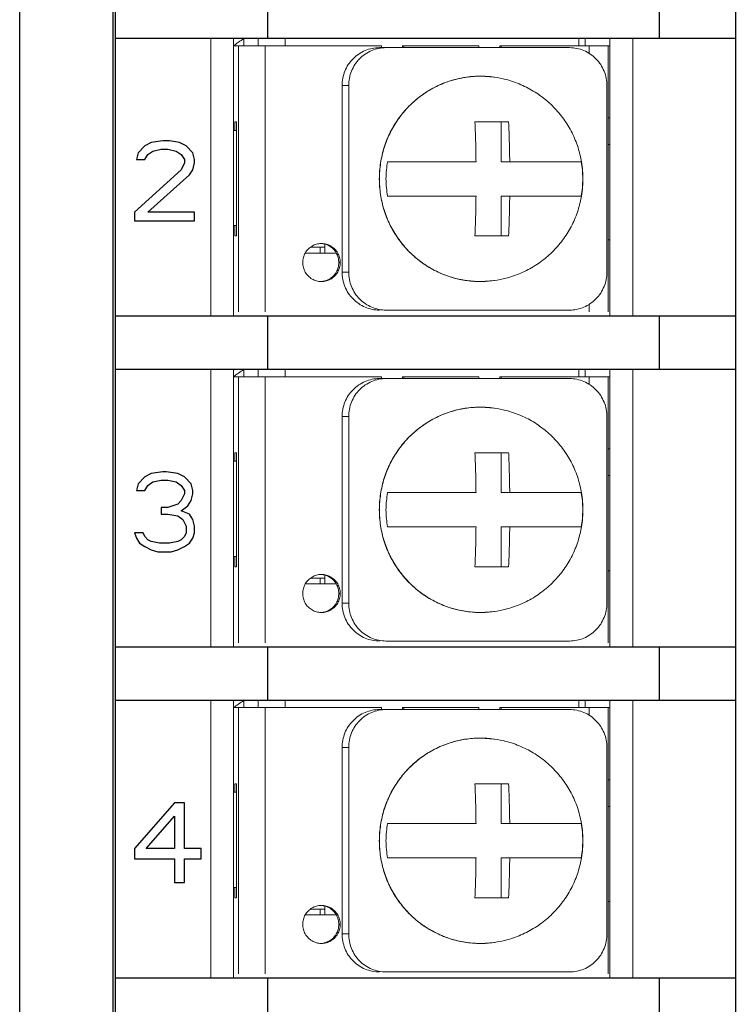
# Model space of a CAD drawing. Header units: inches. Extents: x 515.8 to 530.8, y 504.7 to 513.4.
# Tile 10 of 17: x 526.3 to 527.1, y 507 to 508. Entities that reach past the tile are written whole.
import ezdxf

# ---------------------------------------------------------------- set-up
doc = ezdxf.new("R2010")
doc.units = ezdxf.units.IN
doc.header["$LTSCALE"] = 8
doc.header["$MEASUREMENT"] = 0
doc.layers.add('02___PRT_ALL_AXES', color=7, linetype='Continuous')

msp = doc.modelspace()

# ---------------------------------------------------------------- linework, layer by layer
at = {"color": 7, "linetype": 'Continuous'}
for p, q in [((526.4342, 504.942), (526.4342, 508.3579)), ((526.3347, 504.9545), (526.3347, 508.3453)), ((527.077, 508.3342), (527.077, 504.9656)), ((526.4315, 506.1959), (526.4315, 508.1607)), ((526.5919, 507.9912), (526.5919, 508.0464)), ((526.9981, 508.0464), (526.9981, 507.9912)), ((526.4342, 507.9912), (527.077, 507.9912)), ((526.4712, 507.8829), (526.4643, 507.8794)), ((526.4833, 507.8847), (526.4712, 507.8829)), ((526.4902, 507.8847), (526.4833, 507.8847)), ((526.5005, 507.8829), (526.4902, 507.8847)), ((526.5074, 507.8794), (526.5005, 507.8829)), ((526.4574, 507.8724), (526.4557, 507.8653)), ((526.4643, 507.8794), (526.4574, 507.8724)), ((526.4643, 507.8653), (526.4677, 507.8706)), ((526.4677, 507.8706), (526.4729, 507.8741)), ((526.4729, 507.8741), (526.4815, 507.8759)), ((526.4815, 507.8759), (526.4884, 507.8759)), ((526.4884, 507.8759), (526.4971, 507.8741)), ((526.4971, 507.8741), (526.5022, 507.8706)), ((526.5022, 507.8706), (526.5057, 507.8653)), ((526.5143, 507.8724), (526.5074, 507.8794)), ((526.516, 507.8653), (526.5143, 507.8724)), ((526.4557, 507.8653), (526.4643, 507.8653)), ((526.5057, 507.8618), (526.5022, 507.8547)), ((526.5057, 507.8653), (526.5057, 507.8618)), ((526.5143, 507.8547), (526.516, 507.8618)), ((526.516, 507.8618), (526.516, 507.8653)), ((526.5022, 507.8547), (526.4539, 507.8107)), ((526.4677, 507.8107), (526.5109, 507.8495)), ((526.5109, 507.8495), (526.5143, 507.8547)), ((526.4539, 507.8107), (526.4539, 507.8019)), ((526.516, 507.8107), (526.4677, 507.8107)), ((526.516, 507.8019), (526.516, 507.8107)), ((526.4539, 507.8019), (526.516, 507.8019)), ((526.4342, 507.7033), (527.077, 507.7033)), ((526.5919, 507.6481), (526.5919, 507.7033)), ((526.9981, 507.7033), (526.9981, 507.6481)), ((526.4342, 507.6481), (527.077, 507.6481)), ((526.4643, 507.5364), (526.4574, 507.5293)), ((526.4712, 507.5399), (526.4643, 507.5364)), ((526.4833, 507.5416), (526.4712, 507.5399)), ((526.4729, 507.5311), (526.4815, 507.5328)), ((526.4815, 507.5328), (526.4884, 507.5328)), ((526.4867, 507.5416), (526.4833, 507.5416)), ((526.4988, 507.5399), (526.4867, 507.5416)), ((526.4884, 507.5328), (526.4971, 507.5311)), ((526.5057, 507.5364), (526.4988, 507.5399)), ((526.5126, 507.5293), (526.5057, 507.5364)), ((526.4574, 507.5293), (526.4557, 507.5223)), ((526.4557, 507.5223), (526.4643, 507.5223)), ((526.4643, 507.5223), (526.4677, 507.5275)), ((526.4677, 507.5275), (526.4729, 507.5311)), ((526.4971, 507.5311), (526.5022, 507.5275)), ((526.5022, 507.5275), (526.5057, 507.5223)), ((526.5057, 507.5223), (526.5057, 507.5187)), ((526.5143, 507.5223), (526.5126, 507.5293)), ((526.5143, 507.5187), (526.5143, 507.5223)), ((526.5057, 507.5187), (526.5022, 507.5117)), ((526.5126, 507.5117), (526.5143, 507.5187)), ((526.4815, 507.5046), (526.4815, 507.4976)), ((526.4884, 507.5046), (526.4815, 507.5046)), ((526.4988, 507.5082), (526.4884, 507.5046)), ((526.5022, 507.5117), (526.4988, 507.5082)), ((526.5022, 507.5011), (526.5091, 507.5064)), ((526.5091, 507.5064), (526.5126, 507.5117)), ((526.4815, 507.4976), (526.4884, 507.4976)), ((526.4884, 507.4976), (526.4988, 507.4958)), ((526.4988, 507.4958), (526.504, 507.4923)), ((526.5109, 507.4976), (526.5022, 507.5011)), ((526.504, 507.4923), (526.5074, 507.4853)), ((526.5143, 507.4923), (526.5109, 507.4976)), ((526.516, 507.4853), (526.5143, 507.4923)), ((526.5074, 507.4853), (526.5074, 507.4782)), ((526.516, 507.4782), (526.516, 507.4853)), ((526.4539, 507.4782), (526.4557, 507.4729)), ((526.4626, 507.4782), (526.4539, 507.4782)), ((526.4557, 507.4729), (526.4591, 507.4676)), ((526.4643, 507.4747), (526.4626, 507.4782)), ((526.4677, 507.4712), (526.4643, 507.4747)), ((526.4712, 507.4694), (526.4677, 507.4712)), ((526.5022, 507.4712), (526.4988, 507.4694)), ((526.5057, 507.4747), (526.5022, 507.4712)), ((526.5074, 507.4782), (526.5057, 507.4747)), ((526.5109, 507.4676), (526.5143, 507.4729)), ((526.5143, 507.4729), (526.516, 507.4782)), ((526.4591, 507.4676), (526.4643, 507.4641)), ((526.4643, 507.4641), (526.4712, 507.4606)), ((526.4798, 507.4676), (526.4712, 507.4694)), ((526.4902, 507.4676), (526.4798, 507.4676)), ((526.4988, 507.4694), (526.4902, 507.4676)), ((526.4988, 507.4606), (526.5057, 507.4641)), ((526.5057, 507.4641), (526.5109, 507.4676)), ((526.4712, 507.4606), (526.4781, 507.4588)), ((526.4781, 507.4588), (526.4919, 507.4588)), ((526.4919, 507.4588), (526.4988, 507.4606)), ((526.4342, 507.3603), (527.077, 507.3603)), ((526.5919, 507.305), (526.5919, 507.3603)), ((526.9981, 507.3603), (526.9981, 507.305)), ((526.4342, 507.305), (527.077, 507.305)), ((526.4953, 507.1986), (526.4539, 507.151)), ((526.5057, 507.1986), (526.4953, 507.1986)), ((526.5057, 507.151), (526.5057, 507.1986)), ((526.466, 507.151), (526.4953, 507.1845)), ((526.4953, 507.1845), (526.4953, 507.151)), ((526.4539, 507.151), (526.4539, 507.1404)), ((526.4953, 507.151), (526.466, 507.151)), ((526.5229, 507.151), (526.5057, 507.151)), ((526.5229, 507.1404), (526.5229, 507.151)), ((526.4539, 507.1404), (526.4953, 507.1404)), ((526.4953, 507.1404), (526.4953, 507.1158)), ((526.5057, 507.1158), (526.5057, 507.1404)), ((526.5057, 507.1404), (526.5229, 507.1404)), ((526.4953, 507.1158), (526.5057, 507.1158)), ((526.4342, 507.0172), (527.077, 507.0172)), ((526.5919, 506.962), (526.5919, 507.0172)), ((526.9981, 507.0172), (526.9981, 506.962))]:
    msp.add_line(p, q, dxfattribs=at)
at = {"color": 7, "linetype": 'Continuous', "lineweight": 0}
for p, q in [((526.5328, 507.9912), (526.5328, 507.7033)), ((526.5565, 507.9912), (526.5565, 507.7033)), ((526.7098, 507.9833), (526.5565, 507.9833)), ((526.5616, 507.9833), (526.5616, 507.7073)), ((526.5671, 507.9906), (526.5671, 507.9833)), ((526.5821, 507.9833), (526.5821, 507.9912)), ((526.5894, 507.9833), (526.5894, 507.7073)), ((526.6099, 507.9833), (526.6099, 507.9912)), ((526.7331, 507.9833), (526.7317, 507.9833)), ((526.8108, 507.9833), (526.7331, 507.9833)), ((526.8341, 507.9833), (526.8327, 507.9833)), ((526.9449, 507.9833), (526.8341, 507.9833)), ((526.9147, 507.9833), (526.9147, 507.9912)), ((526.9212, 507.9833), (526.9212, 507.9912)), ((526.9253, 507.9833), (526.9253, 507.9753)), ((526.9449, 507.9833), (526.9449, 507.7073)), ((526.9449, 507.9833), (526.9468, 507.9833)), ((526.9468, 507.9912), (526.9468, 507.7033)), ((526.9705, 507.9912), (526.9705, 507.7033)), ((526.905, 507.9813), (526.7078, 507.9813)), ((526.8126, 507.9517), (526.8271, 507.9507)), ((526.669, 507.9419), (526.669, 507.7487)), ((526.6759, 507.9419), (526.669, 507.9419)), ((526.6759, 507.7487), (526.6759, 507.9419)), ((526.8271, 507.9507), (526.8271, 507.9507)), ((526.9438, 507.7487), (526.9438, 507.9419)), ((526.5579, 507.8955), (526.5579, 507.9044)), ((526.5579, 507.9044), (526.5597, 507.9044)), ((526.5597, 507.9044), (526.5597, 507.7861)), ((526.8068, 507.9044), (526.8418, 507.9044)), ((526.8342, 507.9044), (526.8342, 507.863)), ((526.9468, 507.9084), (526.9449, 507.9084)), ((526.5565, 507.8955), (526.5597, 507.8955)), ((526.9449, 507.8808), (526.9468, 507.8808)), ((526.7162, 507.863), (526.808, 507.863)), ((526.8342, 507.863), (526.9172, 507.863)), ((526.808, 507.8275), (526.7162, 507.8275)), ((526.8342, 507.8275), (526.8342, 507.7861)), ((526.8342, 507.8275), (526.9172, 507.8275)), ((526.5597, 507.797), (526.5565, 507.797)), ((526.5579, 507.7861), (526.5579, 507.797)), ((526.5597, 507.7861), (526.5579, 507.7861)), ((526.6511, 507.7684), (526.6511, 507.7776)), ((526.8418, 507.7861), (526.8068, 507.7861)), ((526.9449, 507.7822), (526.9468, 507.7822)), ((526.6631, 507.7684), (526.6308, 507.7684)), ((526.6363, 507.7743), (526.6511, 507.7743)), ((526.6462, 507.7684), (526.6462, 507.7743)), ((526.669, 507.7487), (526.6759, 507.7487)), ((526.8271, 507.7399), (526.8126, 507.7388)), ((526.8271, 507.7399), (526.8271, 507.7399)), ((526.905, 507.7092), (526.7147, 507.7092)), ((526.9253, 507.7152), (526.9253, 507.7073)), ((526.5328, 507.6481), (526.5328, 507.3603)), ((526.5565, 507.6481), (526.5565, 507.3603)), ((526.5671, 507.6475), (526.5671, 507.6402)), ((526.5821, 507.6402), (526.5821, 507.6481)), ((526.6099, 507.6402), (526.6099, 507.6481)), ((526.9147, 507.6402), (526.9147, 507.6481)), ((526.9212, 507.6402), (526.9212, 507.6481)), ((526.9468, 507.6481), (526.9468, 507.3603)), ((526.9705, 507.6481), (526.9705, 507.3603)), ((526.7098, 507.6402), (526.5565, 507.6402)), ((526.5616, 507.6402), (526.5616, 507.3642)), ((526.5894, 507.6402), (526.5894, 507.3642)), ((526.905, 507.6382), (526.7078, 507.6382)), ((526.7331, 507.6402), (526.7317, 507.6402)), ((526.8108, 507.6402), (526.7331, 507.6402)), ((526.8341, 507.6402), (526.8327, 507.6402)), ((526.9449, 507.6402), (526.8341, 507.6402)), ((526.9253, 507.6402), (526.9253, 507.6323)), ((526.9449, 507.6402), (526.9449, 507.3642)), ((526.9449, 507.6402), (526.9468, 507.6402)), ((526.8126, 507.6086), (526.8271, 507.6076)), ((526.8271, 507.6076), (526.8271, 507.6076)), ((526.669, 507.5988), (526.669, 507.4056)), ((526.6759, 507.5988), (526.669, 507.5988)), ((526.6759, 507.4056), (526.6759, 507.5988)), ((526.9438, 507.4056), (526.9438, 507.5988)), ((526.9468, 507.5653), (526.9449, 507.5653)), ((526.5579, 507.5525), (526.5579, 507.5614)), ((526.5579, 507.5614), (526.5597, 507.5614)), ((526.5597, 507.5614), (526.5597, 507.4431)), ((526.8068, 507.5614), (526.8418, 507.5614)), ((526.8342, 507.5614), (526.8342, 507.52)), ((526.5565, 507.5525), (526.5597, 507.5525)), ((526.9449, 507.5377), (526.9468, 507.5377)), ((526.7162, 507.52), (526.808, 507.52)), ((526.8342, 507.52), (526.9172, 507.52)), ((526.808, 507.4845), (526.7162, 507.4845)), ((526.8342, 507.4845), (526.8342, 507.4431)), ((526.8342, 507.4845), (526.9172, 507.4845)), ((526.5597, 507.4539), (526.5565, 507.4539)), ((526.5579, 507.4431), (526.5579, 507.4539)), ((526.5597, 507.4431), (526.5579, 507.4431)), ((526.8418, 507.4431), (526.8068, 507.4431)), ((526.6363, 507.4312), (526.6511, 507.4312)), ((526.6462, 507.4253), (526.6462, 507.4312)), ((526.6511, 507.4253), (526.6511, 507.4345)), ((526.9449, 507.4391), (526.9468, 507.4391)), ((526.6631, 507.4253), (526.6308, 507.4253)), ((526.669, 507.4056), (526.6759, 507.4056)), ((526.8271, 507.3968), (526.8126, 507.3958)), ((526.8271, 507.3968), (526.8271, 507.3968)), ((526.905, 507.3662), (526.7147, 507.3662)), ((526.5328, 507.305), (526.5328, 507.0172)), ((526.5565, 507.305), (526.5565, 507.0172)), ((526.5671, 507.3045), (526.5671, 507.2972)), ((526.5821, 507.2972), (526.5821, 507.305)), ((526.6099, 507.2972), (526.6099, 507.305)), ((526.9147, 507.2972), (526.9147, 507.305)), ((526.9212, 507.2972), (526.9212, 507.305)), ((526.9468, 507.305), (526.9468, 507.0172)), ((526.9705, 507.305), (526.9705, 507.0172)), ((526.7098, 507.2972), (526.5565, 507.2972)), ((526.5616, 507.2972), (526.5616, 507.0211)), ((526.5894, 507.2972), (526.5894, 507.0211)), ((526.905, 507.2952), (526.7078, 507.2952)), ((526.7331, 507.2972), (526.7317, 507.2972)), ((526.8108, 507.2972), (526.7331, 507.2972)), ((526.8341, 507.2972), (526.8327, 507.2972)), ((526.9449, 507.2972), (526.8341, 507.2972)), ((526.9253, 507.2972), (526.9253, 507.2892)), ((526.9449, 507.2972), (526.9449, 507.0211)), ((526.9449, 507.2972), (526.9468, 507.2972)), ((526.8126, 507.2656), (526.8271, 507.2645)), ((526.8271, 507.2645), (526.8271, 507.2645)), ((526.669, 507.2558), (526.669, 507.0625)), ((526.6759, 507.2558), (526.669, 507.2558)), ((526.6759, 507.0625), (526.6759, 507.2558)), ((526.9438, 507.0625), (526.9438, 507.2558)), ((526.5579, 507.2094), (526.5579, 507.2183)), ((526.5579, 507.2183), (526.5597, 507.2183)), ((526.5597, 507.2183), (526.5597, 507.1)), ((526.8068, 507.2183), (526.8418, 507.2183)), ((526.8342, 507.2183), (526.8342, 507.1769)), ((526.9468, 507.2222), (526.9449, 507.2222)), ((526.5565, 507.2094), (526.5597, 507.2094)), ((526.9449, 507.1946), (526.9468, 507.1946)), ((526.7162, 507.1769), (526.808, 507.1769)), ((526.8342, 507.1769), (526.9172, 507.1769)), ((526.808, 507.1414), (526.7162, 507.1414)), ((526.8342, 507.1414), (526.8342, 507.1)), ((526.8342, 507.1414), (526.9172, 507.1414)), ((526.5597, 507.1108), (526.5565, 507.1108)), ((526.5579, 507.1), (526.5579, 507.1108)), ((526.5597, 507.1), (526.5579, 507.1)), ((526.8418, 507.1), (526.8068, 507.1)), ((526.9449, 507.0961), (526.9468, 507.0961)), ((526.6363, 507.0882), (526.6511, 507.0882)), ((526.6462, 507.0823), (526.6462, 507.0882)), ((526.6511, 507.0823), (526.6511, 507.0915)), ((526.6631, 507.0823), (526.6308, 507.0823)), ((526.669, 507.0625), (526.6759, 507.0625)), ((526.8271, 507.0538), (526.8126, 507.0527)), ((526.8271, 507.0538), (526.8271, 507.0538)), ((526.905, 507.0231), (526.7147, 507.0231))]:
    msp.add_line(p, q, dxfattribs=at)
for points, start_tangent, end_tangent in [([(526.5569, 507.9833), (526.5581, 507.9843)], (0.770132, 0.637884), (0.782329, 0.622866)), ([(526.5581, 507.9843), (526.5599, 507.9858)], (0.782329, 0.622866), (0.799587, 0.600551)), ([(526.5599, 507.9858), (526.5615, 507.9869)], (0.799587, 0.600551), (0.813596, 0.58143)), ([(526.5615, 507.9869), (526.5671, 507.9906)], (0.813596, 0.58143), (0.858551, 0.512727)), ([(526.7098, 507.9833), (526.71, 507.9813)], (0, -1), (0.165681, -0.986179)), ([(526.7316, 507.9813), (526.7317, 507.9833)], (0.165681, 0.986179), (0, 1)), ([(526.7329, 507.9813), (526.7331, 507.9833)], (0.165681, 0.986179), (0, 1)), ([(526.8108, 507.9833), (526.8109, 507.9813)], (0, -1), (0.165681, -0.986179)), ([(526.8325, 507.9813), (526.8327, 507.9833)], (0.165681, 0.986179), (0, 1)), ([(526.8339, 507.9813), (526.8341, 507.9833)], (0.165681, 0.986179), (0, 1)), ([(526.669, 507.9419), (526.6698, 507.9495), (526.672, 507.957), (526.6755, 507.9637), (526.6804, 507.9698), (526.6863, 507.9747), (526.693, 507.9783), (526.7003, 507.9805), (526.7078, 507.9813)], (0, 1), (1, 0)), ([(526.7147, 507.9813), (526.7071, 507.9805), (526.6998, 507.9783), (526.6931, 507.9747), (526.6872, 507.9698), (526.6824, 507.9637), (526.6788, 507.957), (526.6766, 507.9495), (526.6759, 507.9419)], (-1, 0), (0, -1)), ([(526.9438, 507.9419), (526.9431, 507.9495), (526.9408, 507.957), (526.9373, 507.9637), (526.9324, 507.9698), (526.9265, 507.9747), (526.9198, 507.9783), (526.9125, 507.9805), (526.905, 507.9813)], (0, 1), (-1, 0)), ([(526.8125, 507.9517), (526.806, 507.9515), (526.7988, 507.9508), (526.7911, 507.9494), (526.7826, 507.9472), (526.7734, 507.944), (526.7635, 507.9393), (526.753, 507.9328), (526.7422, 507.9241), (526.7318, 507.9131), (526.7227, 507.9), (526.7155, 507.8853), (526.7106, 507.8696), (526.7081, 507.8535), (526.7081, 507.8372), (526.7105, 507.821), (526.7154, 507.8053), (526.7227, 507.7906), (526.7318, 507.7775), (526.7421, 507.7665), (526.7529, 507.7578), (526.7634, 507.7513), (526.7733, 507.7466), (526.7826, 507.7433), (526.791, 507.7411), (526.7988, 507.7398), (526.806, 507.7391), (526.8125, 507.7388)], (-1, -0.000509), (1, -0.00051)), ([(526.8126, 507.7388), (526.7962, 507.7402), (526.7802, 507.744), (526.765, 507.7504), (526.7509, 507.7592), (526.7384, 507.77), (526.7277, 507.7827), (526.7191, 507.7969), (526.7128, 507.8124), (526.709, 507.8286), (526.7077, 507.8453), (526.709, 507.8619), (526.7128, 507.8782), (526.7191, 507.8936), (526.7277, 507.9078), (526.7384, 507.9205), (526.751, 507.9314), (526.765, 507.9401), (526.7802, 507.9465), (526.7962, 507.9504), (526.8126, 507.9517)], (-1, 0), (1, 0)), ([(526.8126, 507.9517), (526.8125, 507.9517)], (-1, 0), (-1, -0.000509)), ([(526.8271, 507.9507), (526.8264, 507.9508), (526.8192, 507.9515), (526.8126, 507.9517)], (-0.990106, 0.140322), (-1, 0)), ([(526.808, 507.863), (526.8079, 507.8667), (526.8079, 507.8703), (526.8078, 507.8739), (526.8077, 507.8775), (526.8077, 507.8811), (526.8076, 507.8846), (526.8075, 507.8881), (526.8074, 507.8917), (526.8072, 507.8956), (526.8071, 507.8997), (526.8068, 507.9044)], (-0.009344, 0.999956), (-0.05421, 0.99853)), ([(526.8418, 507.9044), (526.842, 507.8997), (526.8422, 507.8954), (526.8423, 507.8915), (526.8424, 507.8879), (526.8425, 507.8844), (526.8426, 507.8808), (526.8427, 507.8773), (526.8428, 507.8738), (526.8428, 507.8703), (526.8429, 507.8667), (526.8429, 507.863)], (0.05421, -0.99853), (0.009344, -0.999956)), ([(526.7162, 507.8275), (526.7151, 507.836), (526.7146, 507.8453), (526.7151, 507.8545), (526.7162, 507.863)], (-0.168743, 0.98566), (0.168743, 0.98566)), ([(526.9172, 507.863), (526.9183, 507.8546), (526.9187, 507.8454), (526.9183, 507.8361), (526.9172, 507.8275)], (0.168743, -0.98566), (-0.168743, -0.98566)), ([(526.8068, 507.7861), (526.8071, 507.7908), (526.8072, 507.7951), (526.8074, 507.799), (526.8075, 507.8026), (526.8076, 507.8062), (526.8077, 507.8097), (526.8078, 507.8132), (526.8078, 507.8167), (526.8079, 507.8203), (526.8079, 507.8239), (526.808, 507.8275)], (0.05421, 0.99853), (0.009344, 0.999956)), ([(526.8429, 507.8275), (526.8429, 507.8238), (526.8428, 507.8202), (526.8428, 507.8166), (526.8427, 507.8131), (526.8426, 507.8095), (526.8425, 507.8059), (526.8424, 507.8024), (526.8423, 507.7988), (526.8422, 507.795), (526.842, 507.7908), (526.8418, 507.7861)], (-0.009344, -0.999956), (-0.05421, -0.99853)), ([(526.7078, 507.7092), (526.7003, 507.71), (526.693, 507.7122), (526.6863, 507.7159), (526.6804, 507.7208), (526.6755, 507.7268), (526.672, 507.7336), (526.6698, 507.741), (526.669, 507.7487)], (-1, 0), (0, 1)), ([(526.6759, 507.7487), (526.6766, 507.741), (526.6788, 507.7336), (526.6824, 507.7268), (526.6872, 507.7208), (526.6931, 507.7159), (526.6998, 507.7122), (526.7071, 507.71), (526.7147, 507.7092)], (0, -1), (1, 0)), ([(526.905, 507.7092), (526.9125, 507.71), (526.9198, 507.7122), (526.9265, 507.7159), (526.9324, 507.7208), (526.9373, 507.7268), (526.9408, 507.7336), (526.9431, 507.741), (526.9438, 507.7487)], (1, 0), (0, 1)), ([(526.8125, 507.7388), (526.8126, 507.7388)], (1, -0.000509), (1, 0)), ([(526.8126, 507.7388), (526.8192, 507.7391), (526.8263, 507.7398), (526.8271, 507.7399)], (1, 0), (0.990106, 0.140322)), ([(526.5615, 507.6439), (526.5671, 507.6475)], (0.813596, 0.58143), (0.858551, 0.512727)), ([(526.5569, 507.6403), (526.5581, 507.6413)], (0.770132, 0.637884), (0.782329, 0.622866)), ([(526.5581, 507.6413), (526.5599, 507.6427)], (0.782329, 0.622866), (0.799587, 0.600551)), ([(526.5599, 507.6427), (526.5615, 507.6439)], (0.799587, 0.600551), (0.813596, 0.58143)), ([(526.669, 507.5988), (526.6698, 507.6065), (526.672, 507.6139), (526.6755, 507.6207), (526.6804, 507.6267), (526.6863, 507.6316), (526.693, 507.6352), (526.7003, 507.6375), (526.7078, 507.6382)], (0, 1), (1, 0)), ([(526.7147, 507.6382), (526.7071, 507.6375), (526.6998, 507.6352), (526.6931, 507.6316), (526.6872, 507.6267), (526.6824, 507.6207), (526.6788, 507.6139), (526.6766, 507.6065), (526.6759, 507.5988)], (-1, 0), (0, -1)), ([(526.7098, 507.6402), (526.71, 507.6382)], (0, -1), (0.165681, -0.986179)), ([(526.7316, 507.6382), (526.7317, 507.6402)], (0.165681, 0.986179), (0, 1)), ([(526.7329, 507.6382), (526.7331, 507.6402)], (0.165681, 0.986179), (0, 1)), ([(526.8108, 507.6402), (526.8109, 507.6382)], (0, -1), (0.165681, -0.986179)), ([(526.8325, 507.6382), (526.8327, 507.6402)], (0.165681, 0.986179), (0, 1)), ([(526.8339, 507.6382), (526.8341, 507.6402)], (0.165681, 0.986179), (0, 1)), ([(526.9438, 507.5988), (526.9431, 507.6065), (526.9408, 507.6139), (526.9373, 507.6207), (526.9324, 507.6267), (526.9265, 507.6316), (526.9198, 507.6352), (526.9125, 507.6375), (526.905, 507.6382)], (0, 1), (-1, 0)), ([(526.8125, 507.6086), (526.806, 507.6084), (526.7988, 507.6077), (526.7911, 507.6064), (526.7826, 507.6042), (526.7734, 507.6009), (526.7635, 507.5962), (526.753, 507.5897), (526.7422, 507.581), (526.7318, 507.57), (526.7227, 507.557), (526.7155, 507.5423), (526.7106, 507.5266), (526.7081, 507.5104), (526.7081, 507.4941), (526.7105, 507.478), (526.7154, 507.4623), (526.7227, 507.4476), (526.7318, 507.4345), (526.7421, 507.4235), (526.7529, 507.4148), (526.7634, 507.4082), (526.7733, 507.4035), (526.7826, 507.4002), (526.791, 507.3981), (526.7988, 507.3967), (526.806, 507.396), (526.8125, 507.3958)], (-1, -0.000509), (1, -0.00051)), ([(526.8126, 507.3958), (526.7962, 507.3971), (526.7802, 507.401), (526.765, 507.4074), (526.7509, 507.4161), (526.7384, 507.4269), (526.7277, 507.4396), (526.7191, 507.4539), (526.7128, 507.4693), (526.709, 507.4856), (526.7077, 507.5022), (526.709, 507.5189), (526.7128, 507.5351), (526.7191, 507.5505), (526.7277, 507.5648), (526.7384, 507.5775), (526.751, 507.5883), (526.765, 507.597), (526.7802, 507.6034), (526.7962, 507.6073), (526.8126, 507.6086)], (-1, 0), (1, 0)), ([(526.8126, 507.6086), (526.8125, 507.6086)], (-1, 0), (-1, -0.000509)), ([(526.8271, 507.6076), (526.8264, 507.6077), (526.8192, 507.6084), (526.8126, 507.6086)], (-0.990106, 0.140322), (-1, 0)), ([(526.808, 507.52), (526.8079, 507.5236), (526.8079, 507.5272), (526.8078, 507.5308), (526.8077, 507.5344), (526.8077, 507.538), (526.8076, 507.5415), (526.8075, 507.5451), (526.8074, 507.5487), (526.8072, 507.5525), (526.8071, 507.5567), (526.8068, 507.5614)], (-0.009344, 0.999956), (-0.05421, 0.99853)), ([(526.8418, 507.5614), (526.842, 507.5566), (526.8422, 507.5524), (526.8423, 507.5485), (526.8424, 507.5448), (526.8425, 507.5413), (526.8426, 507.5378), (526.8427, 507.5343), (526.8428, 507.5307), (526.8428, 507.5272), (526.8429, 507.5236), (526.8429, 507.52)], (0.05421, -0.99853), (0.009344, -0.999956)), ([(526.7162, 507.4845), (526.7151, 507.493), (526.7146, 507.5022), (526.7151, 507.5115), (526.7162, 507.52)], (-0.168743, 0.98566), (0.168743, 0.98566)), ([(526.9172, 507.52), (526.9183, 507.5115), (526.9187, 507.5023), (526.9183, 507.4931), (526.9172, 507.4845)], (0.168743, -0.98566), (-0.168743, -0.98566)), ([(526.8068, 507.4431), (526.8071, 507.4478), (526.8072, 507.452), (526.8074, 507.4559), (526.8075, 507.4596), (526.8076, 507.4631), (526.8077, 507.4666), (526.8078, 507.4701), (526.8078, 507.4737), (526.8079, 507.4772), (526.8079, 507.4808), (526.808, 507.4845)], (0.05421, 0.99853), (0.009344, 0.999956)), ([(526.8429, 507.4845), (526.8429, 507.4808), (526.8428, 507.4772), (526.8428, 507.4736), (526.8427, 507.47), (526.8426, 507.4664), (526.8425, 507.4629), (526.8424, 507.4593), (526.8423, 507.4557), (526.8422, 507.4519), (526.842, 507.4477), (526.8418, 507.4431)], (-0.009344, -0.999956), (-0.05421, -0.99853)), ([(526.7078, 507.3662), (526.7003, 507.3669), (526.693, 507.3692), (526.6863, 507.3728), (526.6804, 507.3777), (526.6755, 507.3837), (526.672, 507.3905), (526.6698, 507.3979), (526.669, 507.4056)], (-1, 0), (0, 1)), ([(526.6759, 507.4056), (526.6766, 507.3979), (526.6788, 507.3905), (526.6824, 507.3837), (526.6872, 507.3777), (526.6931, 507.3728), (526.6998, 507.3692), (526.7071, 507.3669), (526.7147, 507.3662)], (0, -1), (1, 0)), ([(526.905, 507.3662), (526.9125, 507.3669), (526.9198, 507.3692), (526.9265, 507.3728), (526.9324, 507.3777), (526.9373, 507.3837), (526.9408, 507.3905), (526.9431, 507.3979), (526.9438, 507.4056)], (1, 0), (0, 1)), ([(526.8125, 507.3958), (526.8126, 507.3958)], (1, -0.000509), (1, 0)), ([(526.8126, 507.3958), (526.8192, 507.396), (526.8263, 507.3967), (526.8271, 507.3968)], (1, 0), (0.990106, 0.140322)), ([(526.5569, 507.2972), (526.5581, 507.2982)], (0.770132, 0.637884), (0.782329, 0.622866)), ([(526.5581, 507.2982), (526.5599, 507.2996)], (0.782329, 0.622866), (0.799587, 0.600551)), ([(526.5599, 507.2996), (526.5615, 507.3008)], (0.799587, 0.600551), (0.813596, 0.58143)), ([(526.5615, 507.3008), (526.5671, 507.3045)], (0.813596, 0.58143), (0.858551, 0.512727)), ([(526.669, 507.2558), (526.6698, 507.2634), (526.672, 507.2709), (526.6755, 507.2776), (526.6804, 507.2836), (526.6863, 507.2886), (526.693, 507.2922), (526.7003, 507.2944), (526.7078, 507.2952)], (0, 1), (1, 0)), ([(526.7147, 507.2952), (526.7071, 507.2944), (526.6998, 507.2922), (526.6931, 507.2886), (526.6872, 507.2836), (526.6824, 507.2776), (526.6788, 507.2709), (526.6766, 507.2634), (526.6759, 507.2558)], (-1, 0), (0, -1)), ([(526.7098, 507.2972), (526.71, 507.2952)], (0, -1), (0.165681, -0.986179)), ([(526.7316, 507.2952), (526.7317, 507.2972)], (0.165681, 0.986179), (0, 1)), ([(526.7329, 507.2952), (526.7331, 507.2972)], (0.165681, 0.986179), (0, 1)), ([(526.8108, 507.2972), (526.8109, 507.2952)], (0, -1), (0.165681, -0.986179)), ([(526.8325, 507.2952), (526.8327, 507.2972)], (0.165681, 0.986179), (0, 1)), ([(526.8339, 507.2952), (526.8341, 507.2972)], (0.165681, 0.986179), (0, 1)), ([(526.9438, 507.2558), (526.9431, 507.2634), (526.9408, 507.2709), (526.9373, 507.2776), (526.9324, 507.2836), (526.9265, 507.2886), (526.9198, 507.2922), (526.9125, 507.2944), (526.905, 507.2952)], (0, 1), (-1, 0)), ([(526.8125, 507.2656), (526.806, 507.2654), (526.7988, 507.2646), (526.7911, 507.2633), (526.7826, 507.2611), (526.7734, 507.2578), (526.7635, 507.2532), (526.753, 507.2467), (526.7422, 507.238), (526.7318, 507.227), (526.7227, 507.2139), (526.7155, 507.1992), (526.7106, 507.1835), (526.7081, 507.1674), (526.7081, 507.1511), (526.7105, 507.1349), (526.7154, 507.1192), (526.7227, 507.1045), (526.7318, 507.0914), (526.7421, 507.0804), (526.7529, 507.0717), (526.7634, 507.0652), (526.7733, 507.0605), (526.7826, 507.0572), (526.791, 507.055), (526.7988, 507.0537), (526.806, 507.0529), (526.8125, 507.0527)], (-1, -0.000509), (1, -0.00051)), ([(526.8126, 507.0527), (526.7962, 507.054), (526.7802, 507.0579), (526.765, 507.0643), (526.7509, 507.073), (526.7384, 507.0839), (526.7277, 507.0966), (526.7191, 507.1108), (526.7128, 507.1263), (526.709, 507.1425), (526.7077, 507.1592), (526.709, 507.1758), (526.7128, 507.1921), (526.7191, 507.2075), (526.7277, 507.2217), (526.7384, 507.2344), (526.751, 507.2453), (526.765, 507.254), (526.7802, 507.2604), (526.7962, 507.2643), (526.8126, 507.2656)], (-1, 0), (1, 0)), ([(526.8126, 507.2656), (526.8125, 507.2656)], (-1, 0), (-1, -0.000509)), ([(526.8271, 507.2645), (526.8264, 507.2646), (526.8192, 507.2654), (526.8126, 507.2656)], (-0.990106, 0.140322), (-1, 0)), ([(526.808, 507.1769), (526.8079, 507.1806), (526.8079, 507.1842), (526.8078, 507.1878), (526.8077, 507.1914), (526.8077, 507.1949), (526.8076, 507.1985), (526.8075, 507.202), (526.8074, 507.2056), (526.8072, 507.2094), (526.8071, 507.2136), (526.8068, 507.2183)], (-0.009344, 0.999956), (-0.05421, 0.99853)), ([(526.8418, 507.2183), (526.842, 507.2136), (526.8422, 507.2093), (526.8423, 507.2054), (526.8424, 507.2018), (526.8425, 507.1983), (526.8426, 507.1947), (526.8427, 507.1912), (526.8428, 507.1877), (526.8428, 507.1841), (526.8429, 507.1806), (526.8429, 507.1769)], (0.05421, -0.99853), (0.009344, -0.999956)), ([(526.7162, 507.1414), (526.7151, 507.1499), (526.7146, 507.1592), (526.7151, 507.1684), (526.7162, 507.1769)], (-0.168743, 0.98566), (0.168743, 0.98566)), ([(526.9172, 507.1769), (526.9183, 507.1685), (526.9187, 507.1593), (526.9183, 507.15), (526.9172, 507.1414)], (0.168743, -0.98566), (-0.168743, -0.98566)), ([(526.8068, 507.1), (526.8071, 507.1047), (526.8072, 507.109), (526.8074, 507.1129), (526.8075, 507.1165), (526.8076, 507.12), (526.8077, 507.1236), (526.8078, 507.1271), (526.8078, 507.1306), (526.8079, 507.1342), (526.8079, 507.1377), (526.808, 507.1414)], (0.05421, 0.99853), (0.009344, 0.999956)), ([(526.8429, 507.1414), (526.8429, 507.1377), (526.8428, 507.1341), (526.8428, 507.1305), (526.8427, 507.1269), (526.8426, 507.1234), (526.8425, 507.1198), (526.8424, 507.1163), (526.8423, 507.1127), (526.8422, 507.1089), (526.842, 507.1047), (526.8418, 507.1)], (-0.009344, -0.999956), (-0.05421, -0.99853)), ([(526.7078, 507.0231), (526.7003, 507.0239), (526.693, 507.0261), (526.6863, 507.0297), (526.6804, 507.0347), (526.6755, 507.0407), (526.672, 507.0474), (526.6698, 507.0549), (526.669, 507.0625)], (-1, 0), (0, 1)), ([(526.6759, 507.0625), (526.6766, 507.0549), (526.6788, 507.0474), (526.6824, 507.0407), (526.6872, 507.0347), (526.6931, 507.0297), (526.6998, 507.0261), (526.7071, 507.0239), (526.7147, 507.0231)], (0, -1), (1, 0)), ([(526.8125, 507.0527), (526.8126, 507.0527)], (1, -0.000509), (1, 0)), ([(526.8126, 507.0527), (526.8192, 507.0529), (526.8263, 507.0537), (526.8271, 507.0538)], (1, 0), (0.990106, 0.140322)), ([(526.905, 507.0231), (526.9125, 507.0239), (526.9198, 507.0261), (526.9265, 507.0297), (526.9324, 507.0347), (526.9373, 507.0407), (526.9408, 507.0474), (526.9431, 507.0549), (526.9438, 507.0625)], (1, 0), (0, 1))]:
    msp.add_spline(points, degree=3, dxfattribs=dict(at, start_tangent=start_tangent, end_tangent=end_tangent))
at = {"layer": '02___PRT_ALL_AXES', "color": 7, "linetype": 'Continuous', "lineweight": 0}
for p, q in [((526.6671, 507.7585), (526.6657, 507.7585)), ((526.6671, 507.4155), (526.6657, 507.4155)), ((526.6671, 507.0724), (526.6657, 507.0724))]:
    msp.add_line(p, q, dxfattribs=at)
for points, start_tangent, end_tangent in [([(526.9174, 507.863), (526.916, 507.8698), (526.911, 507.8855), (526.9036, 507.9002), (526.894, 507.9136), (526.8824, 507.9254), (526.8692, 507.9352), (526.8546, 507.9429), (526.839, 507.9483), (526.8271, 507.9507)], (-0.16717, 0.985928), (-0.990093, 0.140415)), ([(526.9174, 507.8275), (526.9186, 507.837), (526.9186, 507.8535), (526.9174, 507.863)], (0.16717, 0.985928), (-0.16717, 0.985928)), ([(526.8271, 507.7399), (526.839, 507.7422), (526.8546, 507.7476), (526.8692, 507.7553), (526.8824, 507.7651), (526.894, 507.7769), (526.9036, 507.7903), (526.911, 507.805), (526.916, 507.8207), (526.9174, 507.8275)], (0.990093, 0.140415), (0.16717, 0.985928)), ([(526.647, 507.7782), (526.6426, 507.7776), (526.6379, 507.7756), (526.6339, 507.7725), (526.6308, 507.7684)], (-0.999348, -0.036107), (-0.494364, -0.869255)), ([(526.6477, 507.7782), (526.647, 507.7782)], (-1, 0), (-0.999348, -0.036107)), ([(526.6631, 507.7684), (526.66, 507.7725), (526.656, 507.7756), (526.6513, 507.7776), (526.6476, 507.7782)], (-0.494364, 0.869255), (-0.997476, 0.071006)), ([(526.6645, 507.7684), (526.6614, 507.7725), (526.6574, 507.7756), (526.6527, 507.7776), (526.6477, 507.7782)], (-0.494364, 0.869255), (-1, 0)), ([(526.6308, 507.7684), (526.6289, 507.7636), (526.6282, 507.7585)], (-0.494364, -0.869255), (0, -1)), ([(526.6657, 507.7585), (526.665, 507.7636), (526.6631, 507.7684)], (0, 1), (-0.494364, 0.869255)), ([(526.6671, 507.7585), (526.6664, 507.7636), (526.6645, 507.7684)], (0, 1), (-0.494364, 0.869255)), ([(526.6282, 507.7585), (526.6289, 507.7534), (526.6308, 507.7487), (526.6339, 507.7446), (526.6379, 507.7414), (526.6426, 507.7395), (526.647, 507.7388)], (0, -1), (0.999348, -0.036107)), ([(526.6476, 507.7388), (526.6513, 507.7395), (526.656, 507.7414), (526.66, 507.7446), (526.6631, 507.7487), (526.665, 507.7534), (526.6657, 507.7585)], (0.997476, 0.071006), (0, 1)), ([(526.6477, 507.7388), (526.6527, 507.7395), (526.6574, 507.7414), (526.6614, 507.7446), (526.6645, 507.7487), (526.6664, 507.7534), (526.6671, 507.7585)], (1, 0), (0, 1)), ([(526.647, 507.7388), (526.6477, 507.7388)], (0.999348, -0.036107), (1, 0)), ([(526.9174, 507.52), (526.916, 507.5267), (526.911, 507.5425), (526.9036, 507.5572), (526.894, 507.5706), (526.8824, 507.5823), (526.8692, 507.5922), (526.8546, 507.5999), (526.839, 507.6052), (526.8271, 507.6076)], (-0.16717, 0.985928), (-0.990093, 0.140415)), ([(526.9174, 507.4844), (526.9186, 507.494), (526.9186, 507.5105), (526.9174, 507.52)], (0.16717, 0.985928), (-0.16717, 0.985928)), ([(526.8271, 507.3968), (526.839, 507.3992), (526.8546, 507.4045), (526.8692, 507.4122), (526.8824, 507.4221), (526.894, 507.4338), (526.9036, 507.4472), (526.911, 507.462), (526.916, 507.4777), (526.9174, 507.4844)], (0.990093, 0.140415), (0.16717, 0.985928)), ([(526.647, 507.4352), (526.6426, 507.4345), (526.6379, 507.4325), (526.6339, 507.4294), (526.6308, 507.4253)], (-0.999348, -0.036107), (-0.494364, -0.869255)), ([(526.6477, 507.4352), (526.647, 507.4352)], (-1, 0), (-0.999348, -0.036107)), ([(526.6631, 507.4253), (526.66, 507.4294), (526.656, 507.4325), (526.6513, 507.4345), (526.6476, 507.4351)], (-0.494364, 0.869255), (-0.997476, 0.071006)), ([(526.6645, 507.4253), (526.6614, 507.4294), (526.6574, 507.4325), (526.6527, 507.4345), (526.6477, 507.4352)], (-0.494364, 0.869255), (-1, 0)), ([(526.6308, 507.4253), (526.6289, 507.4206), (526.6282, 507.4155)], (-0.494364, -0.869255), (0, -1)), ([(526.6657, 507.4155), (526.665, 507.4206), (526.6631, 507.4253)], (0, 1), (-0.494364, 0.869255)), ([(526.6671, 507.4155), (526.6664, 507.4206), (526.6645, 507.4253)], (0, 1), (-0.494364, 0.869255)), ([(526.6282, 507.4155), (526.6289, 507.4104), (526.6308, 507.4056), (526.6339, 507.4015), (526.6379, 507.3984), (526.6426, 507.3964), (526.647, 507.3958)], (0, -1), (0.999348, -0.036107)), ([(526.6476, 507.3958), (526.6513, 507.3964), (526.656, 507.3984), (526.66, 507.4015), (526.6631, 507.4056), (526.665, 507.4104), (526.6657, 507.4155)], (0.997476, 0.071006), (0, 1)), ([(526.6477, 507.3957), (526.6527, 507.3964), (526.6574, 507.3984), (526.6614, 507.4015), (526.6645, 507.4056), (526.6664, 507.4104), (526.6671, 507.4155)], (1, 0), (0, 1)), ([(526.647, 507.3958), (526.6477, 507.3957)], (0.999348, -0.036107), (1, 0)), ([(526.9174, 507.1769), (526.916, 507.1837), (526.911, 507.1994), (526.9036, 507.2141), (526.894, 507.2275), (526.8824, 507.2393), (526.8692, 507.2491), (526.8546, 507.2568), (526.839, 507.2622), (526.8271, 507.2645)], (-0.16717, 0.985928), (-0.990093, 0.140415)), ([(526.9174, 507.1414), (526.9186, 507.1509), (526.9186, 507.1674), (526.9174, 507.1769)], (0.16717, 0.985928), (-0.16717, 0.985928)), ([(526.8271, 507.0538), (526.839, 507.0561), (526.8546, 507.0615), (526.8692, 507.0692), (526.8824, 507.079), (526.894, 507.0908), (526.9036, 507.1042), (526.911, 507.1189), (526.916, 507.1346), (526.9174, 507.1414)], (0.990093, 0.140415), (0.16717, 0.985928)), ([(526.647, 507.0921), (526.6426, 507.0914), (526.6379, 507.0895), (526.6339, 507.0863), (526.6308, 507.0823)], (-0.999348, -0.036107), (-0.494364, -0.869255)), ([(526.6477, 507.0921), (526.647, 507.0921)], (-1, 0), (-0.999348, -0.036107)), ([(526.6631, 507.0823), (526.66, 507.0863), (526.656, 507.0895), (526.6513, 507.0914), (526.6476, 507.0921)], (-0.494364, 0.869255), (-0.997476, 0.071006)), ([(526.6645, 507.0823), (526.6614, 507.0863), (526.6574, 507.0895), (526.6527, 507.0914), (526.6477, 507.0921)], (-0.494364, 0.869255), (-1, 0)), ([(526.6308, 507.0823), (526.6289, 507.0775), (526.6282, 507.0724)], (-0.494364, -0.869255), (0, -1)), ([(526.6657, 507.0724), (526.665, 507.0775), (526.6631, 507.0823)], (0, 1), (-0.494364, 0.869255)), ([(526.6671, 507.0724), (526.6664, 507.0775), (526.6645, 507.0823)], (0, 1), (-0.494364, 0.869255)), ([(526.6282, 507.0724), (526.6289, 507.0673), (526.6308, 507.0625), (526.6339, 507.0585), (526.6379, 507.0553), (526.6426, 507.0534), (526.647, 507.0527)], (0, -1), (0.999348, -0.036107)), ([(526.6476, 507.0527), (526.6513, 507.0534), (526.656, 507.0553), (526.66, 507.0585), (526.6631, 507.0625), (526.665, 507.0673), (526.6657, 507.0724)], (0.997476, 0.071006), (0, 1)), ([(526.6477, 507.0527), (526.6527, 507.0534), (526.6574, 507.0553), (526.6614, 507.0585), (526.6645, 507.0625), (526.6664, 507.0673), (526.6671, 507.0724)], (1, 0), (0, 1)), ([(526.647, 507.0527), (526.6477, 507.0527)], (0.999348, -0.036107), (1, 0))]:
    msp.add_spline(points, degree=3, dxfattribs=dict(at, start_tangent=start_tangent, end_tangent=end_tangent))

doc.saveas('drawing.dxf')
